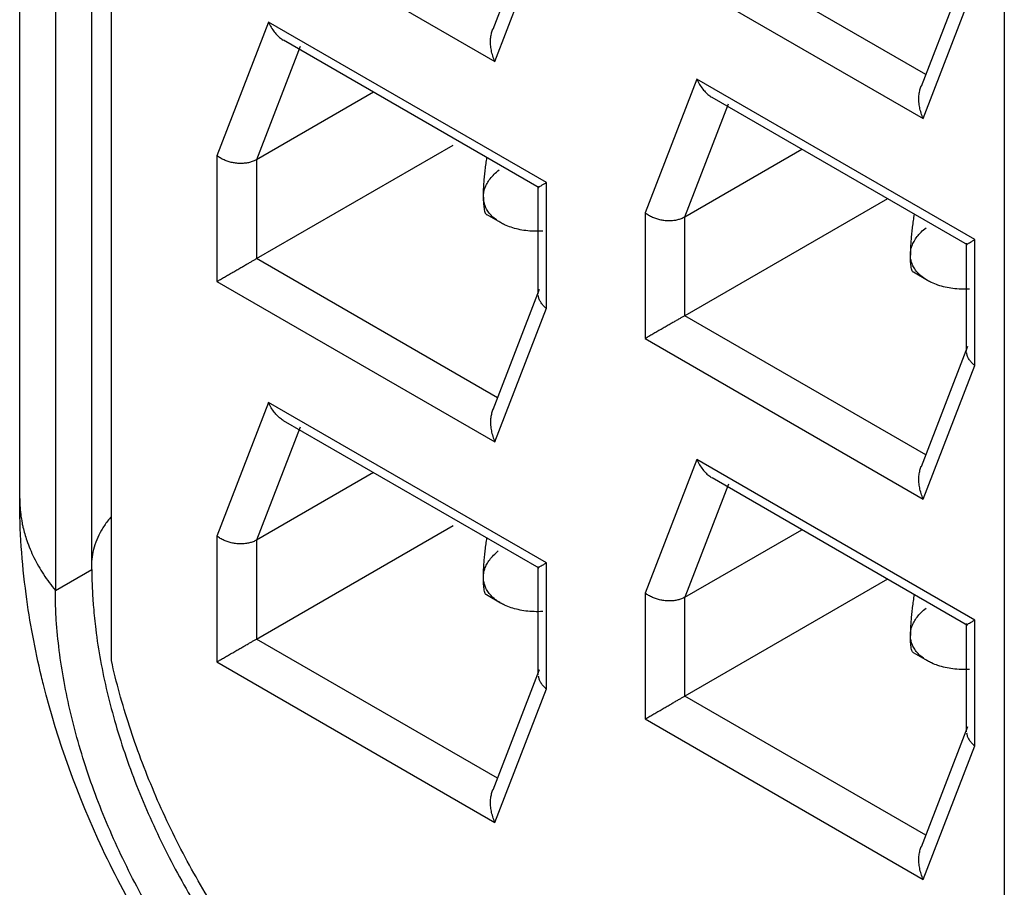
# Model space of a CAD drawing. Header units: inches. Extents: x 0 to 34, y 0 to 22.
# Tile 10 of 54: x 3.629 to 3.841, y 10.646 to 10.832. Entities that reach past the tile are written whole.
import ezdxf

# ---------------------------------------------------------------- set-up
doc = ezdxf.new("R2010")
doc.units = ezdxf.units.IN
doc.header["$LTSCALE"] = 1.87
doc.header["$MEASUREMENT"] = 0
doc.layers.get('0').update_dxf_attribs({"linetype": 'CONTINUOUS'})

msp = doc.modelspace()

# ---------------------------------------------------------------- linework, layer by layer
at = {"color": 7, "linetype": 'CONTINUOUS'}
for p, q in [((3.64895, 10.69489), (3.64895, 11.47221)), ((3.62925, 10.72968), (3.62925, 11.46241)), ((3.64474, 10.71448), (3.64474, 11.44721)), ((3.63691, 11.44269), (3.63691, 10.70995)), ((3.84056, 11.37595), (3.84056, 10.54152)), ((3.67158, 10.85792), (3.73124, 10.82348)), ((3.74072, 10.8562), (3.73077, 10.83038)), ((3.73124, 10.82348), (3.74229, 10.85216)), ((3.82369, 10.82072), (3.77199, 10.85057)), ((3.7635, 10.84567), (3.82316, 10.81123)), ((3.83264, 10.84395), (3.82269, 10.81813)), ((3.82316, 10.81123), (3.83421, 10.83991)), ((3.68263, 10.83195), (3.67158, 10.80327)), ((3.74229, 10.7975), (3.68263, 10.83195)), ((3.74075, 10.79636), (3.6859, 10.82803)), ((3.68942, 10.82668), (3.68007, 10.80241)), ((3.77456, 10.8197), (3.7635, 10.79102)), ((3.83421, 10.78525), (3.77456, 10.8197)), ((3.70518, 10.8169), (3.68007, 10.80241)), ((3.83267, 10.78411), (3.77783, 10.81578)), ((3.77199, 10.79015), (3.78134, 10.81442)), ((3.68007, 10.78118), (3.7223, 10.80556)), ((3.77199, 10.79015), (3.7971, 10.80465)), ((3.67158, 10.80327), (3.67158, 10.77628)), ((3.68007, 10.80241), (3.68007, 10.78118)), ((3.74053, 10.77352), (3.74053, 10.79674)), ((3.74229, 10.77051), (3.74229, 10.7975)), ((3.81548, 10.79404), (3.77199, 10.76892)), ((3.73247, 10.7889), (3.72942, 10.79066)), ((3.7635, 10.79102), (3.7635, 10.76403)), ((3.77199, 10.76892), (3.77199, 10.79015)), ((3.83421, 10.75826), (3.83421, 10.78525)), ((3.83246, 10.76127), (3.83246, 10.78448)), ((3.73177, 10.75133), (3.68007, 10.78118)), ((3.8241, 10.77648), (3.82105, 10.77824)), ((3.67158, 10.77628), (3.73124, 10.74183)), ((3.74072, 10.77455), (3.73077, 10.74874)), ((3.73124, 10.74183), (3.74229, 10.77051)), ((3.82369, 10.73907), (3.77199, 10.76892)), ((3.7635, 10.76403), (3.82316, 10.72958)), ((3.83264, 10.7623), (3.82269, 10.73648)), ((3.82316, 10.72958), (3.83421, 10.75826)), ((3.68263, 10.7503), (3.67158, 10.72162)), ((3.74229, 10.71586), (3.68263, 10.7503)), ((3.68942, 10.74503), (3.68007, 10.72076)), ((3.74075, 10.71472), (3.6859, 10.74639)), ((3.77456, 10.73805), (3.7635, 10.70937)), ((3.83421, 10.7036), (3.77456, 10.73805)), ((3.70518, 10.73526), (3.68007, 10.72076)), ((3.78134, 10.73278), (3.77199, 10.70851)), ((3.83267, 10.70246), (3.77783, 10.73413)), ((3.68007, 10.69953), (3.7223, 10.72392)), ((3.77199, 10.70851), (3.7971, 10.723)), ((3.67158, 10.72162), (3.67158, 10.69463)), ((3.68007, 10.72076), (3.68007, 10.69953)), ((3.74229, 10.68886), (3.74229, 10.71586)), ((3.63691, 10.70995), (3.64474, 10.71448)), ((3.74053, 10.69187), (3.74053, 10.71509)), ((3.81548, 10.71239), (3.77199, 10.68728)), ((3.73247, 10.70725), (3.72942, 10.70901)), ((3.7635, 10.70937), (3.7635, 10.68238)), ((3.77199, 10.68728), (3.77199, 10.70851)), ((3.83246, 10.67962), (3.83246, 10.70284)), ((3.83421, 10.67661), (3.83421, 10.7036)), ((3.73177, 10.66968), (3.68007, 10.69953)), ((3.8241, 10.69483), (3.82105, 10.69659)), ((3.67158, 10.69463), (3.73124, 10.66018)), ((3.74072, 10.69291), (3.73077, 10.66709)), ((3.73124, 10.66018), (3.74229, 10.68886)), ((3.82369, 10.65743), (3.77199, 10.68728)), ((3.7635, 10.68238), (3.82316, 10.64793)), ((3.83264, 10.68065), (3.82269, 10.65484)), ((3.82316, 10.64793), (3.83421, 10.67661))]:
    msp.add_line(p, q, dxfattribs=at)
for points, knots in [([(3.68263, 10.83195), (3.68281, 10.83156), (3.68319, 10.83083), (3.68386, 10.82984), (3.6846, 10.82902), (3.68527, 10.82845), (3.68568, 10.82817), (3.68582, 10.82808)], [0, 0, 0, 0, 0.250421, 0.486971, 0.704886, 0.90525, 1, 1, 1, 1]), ([(3.73124, 10.82348), (3.73106, 10.82387), (3.73076, 10.82466), (3.73046, 10.82586), (3.73031, 10.82702), (3.73029, 10.82813), (3.7304, 10.82915), (3.7306, 10.82994), (3.73077, 10.83038), (3.73082, 10.83052)], [0, 0, 0, 0, 0.177784, 0.349727, 0.511627, 0.66337, 0.806138, 0.938152, 1, 1, 1, 1]), ([(3.77456, 10.8197), (3.77473, 10.81931), (3.77511, 10.81858), (3.77579, 10.81759), (3.77653, 10.81676), (3.77719, 10.8162), (3.7776, 10.81592), (3.77774, 10.81583)], [0, 0, 0, 0, 0.250421, 0.486971, 0.704886, 0.90525, 1, 1, 1, 1]), ([(3.82316, 10.81123), (3.82299, 10.81162), (3.82269, 10.81241), (3.82238, 10.81361), (3.82223, 10.81477), (3.82221, 10.81587), (3.82233, 10.8169), (3.82252, 10.81769), (3.82269, 10.81813), (3.82275, 10.81827)], [0, 0, 0, 0, 0.177784, 0.349727, 0.511627, 0.66337, 0.806138, 0.938152, 1, 1, 1, 1]), ([(3.68007, 10.80241), (3.67984, 10.80227), (3.67935, 10.80204), (3.67855, 10.80179), (3.67768, 10.80164), (3.67677, 10.80158), (3.67583, 10.80163), (3.67489, 10.80177), (3.67398, 10.80201), (3.67311, 10.80234), (3.6723, 10.80276), (3.67181, 10.80309), (3.67158, 10.80327)], [0, 0, 0, 0, 0.087298, 0.180907, 0.27902, 0.380641, 0.485931, 0.59226, 0.697274, 0.801324, 0.902837, 1, 1, 1, 1]), ([(3.72916, 10.8002), (3.72921, 10.80067), (3.72933, 10.80155), (3.72946, 10.80243), (3.72952, 10.80285)], [0, 0, 0, 0, 0.529464, 1, 1, 1, 1]), ([(3.73021, 10.79831), (3.73047, 10.79865), (3.73108, 10.79933), (3.73176, 10.79992), (3.73213, 10.8002)], [0, 0, 0, 0, 0.480455, 1, 1, 1, 1]), ([(3.72877, 10.79436), (3.72877, 10.79469), (3.72878, 10.79539), (3.72883, 10.79647), (3.7289, 10.79764), (3.72897, 10.79845), (3.72901, 10.79887)], [0, 0, 0, 0, 0.219896, 0.460701, 0.720308, 1, 1, 1, 1]), ([(3.72877, 10.79436), (3.72877, 10.79468), (3.72882, 10.79534), (3.72908, 10.79634), (3.72954, 10.79735), (3.72997, 10.79799), (3.73021, 10.79831)], [0, 0, 0, 0, 0.223068, 0.462638, 0.719737, 1, 1, 1, 1]), ([(3.74055, 10.7965), (3.74054, 10.79649), (3.74052, 10.79648), (3.74067, 10.79657), (3.74082, 10.79665), (3.7412, 10.79687), (3.74169, 10.79715), (3.74207, 10.79738), (3.74229, 10.7975)], [0, 0, 0, 0, 0.014492, 0.047931, 0.159499, 0.354306, 0.634758, 1, 1, 1, 1]), ([(3.72877, 10.79436), (3.72877, 10.79406), (3.72878, 10.79349), (3.72883, 10.79268), (3.7289, 10.79198), (3.72901, 10.79141), (3.72915, 10.79099), (3.72929, 10.79074), (3.7294, 10.79067), (3.72942, 10.79066)], [0, 0, 0, 0, 0.233885, 0.44786, 0.634062, 0.785775, 0.900622, 0.981807, 1, 1, 1, 1]), ([(3.73105, 10.78989), (3.73075, 10.79015), (3.73021, 10.79068), (3.72956, 10.79157), (3.7291, 10.79249), (3.72884, 10.79343), (3.72877, 10.79405), (3.72877, 10.79436)], [0, 0, 0, 0, 0.229327, 0.440113, 0.635501, 0.821379, 1, 1, 1, 1]), ([(3.73246, 10.7889), (3.73233, 10.78898), (3.73184, 10.78927), (3.73138, 10.78961), (3.73105, 10.78989)], [0, 0, 0, 0, 0.252898, 1, 1, 1, 1]), ([(3.7635, 10.79102), (3.76373, 10.79084), (3.76423, 10.7905), (3.76503, 10.79009), (3.7659, 10.78976), (3.76682, 10.78952), (3.76775, 10.78937), (3.76869, 10.78933), (3.7696, 10.78938), (3.77047, 10.78954), (3.77127, 10.78979), (3.77176, 10.79002), (3.77199, 10.79015)], [0, 0, 0, 0, 0.097124, 0.198532, 0.302405, 0.407517, 0.513959, 0.619104, 0.720576, 0.818957, 0.912698, 1, 1, 1, 1]), ([(3.82099, 10.78933), (3.82092, 10.78887), (3.82081, 10.78796), (3.82066, 10.78662), (3.82054, 10.78533), (3.82046, 10.78411), (3.82041, 10.78299), (3.8204, 10.78228), (3.8204, 10.78194)], [0, 0, 0, 0, 0.187377, 0.369476, 0.546013, 0.712757, 0.864934, 1, 1, 1, 1]), ([(3.8212, 10.79073), (3.8212, 10.79073), (3.82113, 10.79026), (3.82105, 10.78979), (3.82099, 10.78933)], [0, 0, 0, 0, 0.011676, 1, 1, 1, 1]), ([(3.74149, 10.78707), (3.74088, 10.78704), (3.73967, 10.78702), (3.73791, 10.78716), (3.73625, 10.78744), (3.73472, 10.78787), (3.73376, 10.78825), (3.73331, 10.78846)], [0, 0, 0, 0, 0.219489, 0.430643, 0.631403, 0.821341, 1, 1, 1, 1]), ([(3.82184, 10.78589), (3.8221, 10.78623), (3.82271, 10.78691), (3.82339, 10.7875), (3.82377, 10.78778)], [0, 0, 0, 0, 0.480455, 1, 1, 1, 1]), ([(3.8204, 10.78194), (3.8204, 10.78226), (3.82045, 10.78292), (3.82072, 10.78392), (3.82118, 10.78493), (3.8216, 10.78557), (3.82184, 10.78589)], [0, 0, 0, 0, 0.223068, 0.462638, 0.719737, 1, 1, 1, 1]), ([(3.83247, 10.78424), (3.83246, 10.78424), (3.83245, 10.78423), (3.83259, 10.78431), (3.83275, 10.7844), (3.83312, 10.78462), (3.83361, 10.7849), (3.834, 10.78512), (3.83421, 10.78525)], [0, 0, 0, 0, 0.014492, 0.047931, 0.159499, 0.354306, 0.634758, 1, 1, 1, 1]), ([(3.67158, 10.77628), (3.67184, 10.77643), (3.67238, 10.77674), (3.67321, 10.77722), (3.67408, 10.77772), (3.67497, 10.77824), (3.67585, 10.77874), (3.6767, 10.77923), (3.6775, 10.77969), (3.67823, 10.78012), (3.6789, 10.7805), (3.6795, 10.78085), (3.67988, 10.78107), (3.68007, 10.78118)], [0, 0, 0, 0, 0.090852, 0.190226, 0.294503, 0.400342, 0.504809, 0.605355, 0.699709, 0.786291, 0.864711, 0.936101, 1, 1, 1, 1]), ([(3.82268, 10.77747), (3.82238, 10.77773), (3.82184, 10.77826), (3.82119, 10.77915), (3.82073, 10.78007), (3.82047, 10.78101), (3.82041, 10.78163), (3.8204, 10.78194)], [0, 0, 0, 0, 0.229327, 0.440113, 0.635501, 0.821379, 1, 1, 1, 1]), ([(3.82106, 10.77824), (3.82103, 10.77825), (3.82092, 10.77833), (3.82079, 10.77857), (3.82064, 10.779), (3.82054, 10.77957), (3.82046, 10.78027), (3.82043, 10.78078), (3.82042, 10.78105)], [0, 0, 0, 0, 0.024939, 0.131379, 0.281416, 0.479078, 0.721459, 1, 1, 1, 1]), ([(3.82409, 10.77648), (3.82397, 10.77656), (3.82347, 10.77685), (3.82301, 10.77719), (3.82268, 10.77747)], [0, 0, 0, 0, 0.252898, 1, 1, 1, 1]), ([(3.83312, 10.77465), (3.83251, 10.77462), (3.8313, 10.7746), (3.82955, 10.77474), (3.82789, 10.77502), (3.82635, 10.77545), (3.82539, 10.77583), (3.82494, 10.77604)], [0, 0, 0, 0, 0.219489, 0.430643, 0.631403, 0.821341, 1, 1, 1, 1]), ([(3.74229, 10.77051), (3.74207, 10.77068), (3.74167, 10.77104), (3.74118, 10.77164), (3.74081, 10.77227), (3.74062, 10.77282), (3.74056, 10.77315), (3.74055, 10.77326)], [0, 0, 0, 0, 0.24787, 0.480943, 0.697994, 0.901292, 1, 1, 1, 1]), ([(3.77199, 10.76892), (3.77181, 10.76882), (3.77143, 10.7686), (3.77082, 10.76825), (3.77015, 10.76786), (3.76942, 10.76744), (3.76862, 10.76698), (3.76778, 10.76649), (3.7669, 10.76599), (3.76601, 10.76547), (3.76513, 10.76497), (3.7643, 10.76448), (3.76376, 10.76417), (3.7635, 10.76403)], [0, 0, 0, 0, 0.063887, 0.135264, 0.213678, 0.300256, 0.394598, 0.495122, 0.599572, 0.705407, 0.809697, 0.9091, 1, 1, 1, 1]), ([(3.83421, 10.75826), (3.834, 10.75843), (3.8336, 10.75879), (3.8331, 10.75938), (3.83273, 10.76002), (3.83254, 10.76056), (3.83249, 10.7609), (3.83248, 10.76101)], [0, 0, 0, 0, 0.24787, 0.480943, 0.697994, 0.901292, 1, 1, 1, 1]), ([(3.68581, 10.74644), (3.68568, 10.74652), (3.68526, 10.7468), (3.6846, 10.74737), (3.68386, 10.7482), (3.68319, 10.74918), (3.68281, 10.74992), (3.68263, 10.7503)], [0, 0, 0, 0, 0.094788, 0.295283, 0.51318, 0.749667, 1, 1, 1, 1]), ([(3.73082, 10.74887), (3.73076, 10.74873), (3.7306, 10.74829), (3.7304, 10.7475), (3.73029, 10.74648), (3.73031, 10.74537), (3.73046, 10.74421), (3.73076, 10.74301), (3.73106, 10.74222), (3.73124, 10.74183)], [0, 0, 0, 0, 0.061905, 0.19396, 0.336781, 0.488592, 0.650446, 0.822311, 1, 1, 1, 1]), ([(3.77456, 10.73805), (3.77473, 10.73766), (3.77511, 10.73693), (3.77579, 10.73595), (3.77653, 10.73512), (3.77719, 10.73455), (3.7776, 10.73427), (3.77774, 10.73419)], [0, 0, 0, 0, 0.250421, 0.486971, 0.704886, 0.90525, 1, 1, 1, 1]), ([(3.82316, 10.72958), (3.82299, 10.72997), (3.82269, 10.73076), (3.82238, 10.73196), (3.82223, 10.73312), (3.82221, 10.73423), (3.82233, 10.73525), (3.82252, 10.73604), (3.82269, 10.73648), (3.82275, 10.73662)], [0, 0, 0, 0, 0.177784, 0.349727, 0.511627, 0.66337, 0.806138, 0.938152, 1, 1, 1, 1]), ([(3.62925, 10.72968), (3.62925, 10.72918), (3.6293, 10.72741), (3.62957, 10.72537), (3.62989, 10.72385), (3.62996, 10.72357)], [0, 0, 0, 0, 0.242805, 0.859241, 1, 1, 1, 1]), ([(3.64893, 10.72583), (3.64865, 10.72551), (3.64788, 10.72456), (3.64676, 10.72292), (3.64574, 10.72086), (3.64505, 10.71875), (3.6448, 10.71727), (3.64474, 10.71651), (3.64474, 10.71646)], [0, 0, 0, 0, 0.121316, 0.350441, 0.569236, 0.780048, 0.98578, 1, 1, 1, 1]), ([(3.62996, 10.72357), (3.63018, 10.72259), (3.63083, 10.72035), (3.63227, 10.71693), (3.63433, 10.71333), (3.63601, 10.71106), (3.63692, 10.70995)], [0, 0, 0, 0, 0.194407, 0.452372, 0.720174, 1, 1, 1, 1]), ([(3.68007, 10.72076), (3.67984, 10.72063), (3.67935, 10.72039), (3.67855, 10.72015), (3.67768, 10.71999), (3.67677, 10.71993), (3.67583, 10.71998), (3.67489, 10.72012), (3.67398, 10.72036), (3.67311, 10.72069), (3.6723, 10.72111), (3.67181, 10.72144), (3.67158, 10.72162)], [0, 0, 0, 0, 0.087298, 0.180907, 0.27902, 0.380641, 0.485931, 0.59226, 0.697274, 0.801324, 0.902837, 1, 1, 1, 1]), ([(3.72916, 10.71856), (3.72921, 10.71902), (3.72933, 10.71991), (3.72946, 10.72079), (3.72952, 10.7212)], [0, 0, 0, 0, 0.529464, 1, 1, 1, 1]), ([(3.73013, 10.71655), (3.73038, 10.71689), (3.73095, 10.71755), (3.73161, 10.71814), (3.73197, 10.71843)], [0, 0, 0, 0, 0.47706, 1, 1, 1, 1]), ([(3.72877, 10.71272), (3.72877, 10.71305), (3.72878, 10.71374), (3.72883, 10.71482), (3.7289, 10.71599), (3.72897, 10.7168), (3.72901, 10.71722)], [0, 0, 0, 0, 0.219896, 0.460701, 0.720308, 1, 1, 1, 1]), ([(3.72877, 10.71272), (3.72877, 10.71303), (3.72882, 10.71368), (3.72907, 10.71465), (3.7295, 10.71562), (3.7299, 10.71624), (3.73013, 10.71655)], [0, 0, 0, 0, 0.228429, 0.468231, 0.722938, 1, 1, 1, 1]), ([(3.74229, 10.71586), (3.74207, 10.71573), (3.74169, 10.71551), (3.7412, 10.71523), (3.74082, 10.71501), (3.74068, 10.71492), (3.74056, 10.71486), (3.74055, 10.71485)], [0, 0, 0, 0, 0.37548, 0.663909, 0.864315, 0.979134, 1, 1, 1, 1]), ([(3.73105, 10.70825), (3.73075, 10.7085), (3.73021, 10.70904), (3.72956, 10.70993), (3.7291, 10.71085), (3.72884, 10.71178), (3.72877, 10.71241), (3.72877, 10.71272)], [0, 0, 0, 0, 0.229327, 0.440113, 0.635501, 0.821379, 1, 1, 1, 1]), ([(3.72942, 10.70901), (3.7294, 10.70902), (3.72929, 10.7091), (3.72915, 10.70935), (3.72901, 10.70977), (3.7289, 10.71034), (3.72883, 10.71104), (3.7288, 10.71155), (3.72879, 10.71182)], [0, 0, 0, 0, 0.024939, 0.131379, 0.281416, 0.479078, 0.721459, 1, 1, 1, 1]), ([(3.77199, 10.70851), (3.77176, 10.70838), (3.77127, 10.70814), (3.77047, 10.70789), (3.76961, 10.70774), (3.76869, 10.70768), (3.76776, 10.70773), (3.76682, 10.70787), (3.7659, 10.70811), (3.76503, 10.70844), (3.76423, 10.70886), (3.76373, 10.70919), (3.7635, 10.70937)], [0, 0, 0, 0, 0.087298, 0.180907, 0.27902, 0.380641, 0.485931, 0.59226, 0.697274, 0.801324, 0.902837, 1, 1, 1, 1]), ([(3.8212, 10.70909), (3.8212, 10.70908), (3.82113, 10.70861), (3.82105, 10.70814), (3.82099, 10.70768)], [0, 0, 0, 0, 0.011676, 1, 1, 1, 1]), ([(3.73246, 10.70726), (3.73233, 10.70733), (3.73184, 10.70763), (3.73138, 10.70797), (3.73105, 10.70825)], [0, 0, 0, 0, 0.252898, 1, 1, 1, 1]), ([(3.82099, 10.70768), (3.82092, 10.70722), (3.82081, 10.70631), (3.82066, 10.70497), (3.82054, 10.70368), (3.82046, 10.70246), (3.82041, 10.70134), (3.8204, 10.70063), (3.8204, 10.7003)], [0, 0, 0, 0, 0.187377, 0.369476, 0.546013, 0.712757, 0.864934, 1, 1, 1, 1]), ([(3.63774, 10.69708), (3.63747, 10.69925), (3.63718, 10.70226), (3.63702, 10.70528), (3.63699, 10.70611)], [0, 0, 0, 0, 0.724981, 1, 1, 1, 1]), ([(3.64508, 10.70637), (3.64521, 10.70478), (3.64561, 10.70094), (3.64655, 10.69482), (3.6475, 10.69033), (3.64804, 10.68807)], [0, 0, 0, 0, 0.258611, 0.62401, 1, 1, 1, 1]), ([(3.74149, 10.70543), (3.74088, 10.70539), (3.73967, 10.70538), (3.73791, 10.70551), (3.73625, 10.7058), (3.73472, 10.70622), (3.73376, 10.7066), (3.73331, 10.70681)], [0, 0, 0, 0, 0.219489, 0.430643, 0.631403, 0.821341, 1, 1, 1, 1]), ([(3.82184, 10.70424), (3.8221, 10.70458), (3.82271, 10.70526), (3.82339, 10.70585), (3.82377, 10.70614)], [0, 0, 0, 0, 0.480455, 1, 1, 1, 1]), ([(3.8204, 10.7003), (3.8204, 10.70061), (3.82045, 10.70127), (3.82072, 10.70227), (3.82118, 10.70328), (3.8216, 10.70392), (3.82184, 10.70424)], [0, 0, 0, 0, 0.223068, 0.462638, 0.719737, 1, 1, 1, 1]), ([(3.83247, 10.7026), (3.83246, 10.70259), (3.83245, 10.70258), (3.83259, 10.70267), (3.83275, 10.70275), (3.83312, 10.70297), (3.83361, 10.70325), (3.834, 10.70348), (3.83421, 10.7036)], [0, 0, 0, 0, 0.014492, 0.047931, 0.159499, 0.354306, 0.634758, 1, 1, 1, 1]), ([(3.67158, 10.69463), (3.67184, 10.69478), (3.67238, 10.69509), (3.67321, 10.69557), (3.67408, 10.69608), (3.67497, 10.69659), (3.67585, 10.6971), (3.6767, 10.69759), (3.6775, 10.69805), (3.67823, 10.69847), (3.6789, 10.69886), (3.6795, 10.6992), (3.67988, 10.69943), (3.68007, 10.69953)], [0, 0, 0, 0, 0.090852, 0.190226, 0.294503, 0.400342, 0.504809, 0.605355, 0.699709, 0.786291, 0.864711, 0.936101, 1, 1, 1, 1]), ([(3.82268, 10.69583), (3.82238, 10.69608), (3.82184, 10.69662), (3.82119, 10.69751), (3.82073, 10.69843), (3.82047, 10.69936), (3.82041, 10.69999), (3.8204, 10.7003)], [0, 0, 0, 0, 0.229327, 0.440113, 0.635501, 0.821379, 1, 1, 1, 1]), ([(3.82106, 10.69659), (3.82103, 10.6966), (3.82092, 10.69668), (3.82079, 10.69693), (3.82064, 10.69735), (3.82054, 10.69792), (3.82046, 10.69862), (3.82043, 10.69913), (3.82042, 10.6994)], [0, 0, 0, 0, 0.024939, 0.131379, 0.281416, 0.479078, 0.721459, 1, 1, 1, 1]), ([(3.70162, 10.6051), (3.69984, 10.60668), (3.69632, 10.60997), (3.69122, 10.6152), (3.68627, 10.62079), (3.68149, 10.62669), (3.67692, 10.63287), (3.67259, 10.63928), (3.66851, 10.6459), (3.66472, 10.65269), (3.66123, 10.65961), (3.65806, 10.66663), (3.65523, 10.67371), (3.65275, 10.68079), (3.65064, 10.68784), (3.64947, 10.69255), (3.64895, 10.69489)], [0, 0, 0, 0, 0.067437, 0.136697, 0.207384, 0.279327, 0.352133, 0.425476, 0.499019, 0.572597, 0.64605, 0.719058, 0.791292, 0.862347, 0.93205, 1, 1, 1, 1]), ([(3.82409, 10.69484), (3.82397, 10.69491), (3.82347, 10.69521), (3.82301, 10.69555), (3.82268, 10.69583)], [0, 0, 0, 0, 0.252898, 1, 1, 1, 1]), ([(3.83312, 10.69301), (3.83251, 10.69297), (3.8313, 10.69296), (3.82955, 10.69309), (3.82789, 10.69338), (3.82635, 10.6938), (3.82539, 10.69418), (3.82494, 10.69439)], [0, 0, 0, 0, 0.219489, 0.430643, 0.631403, 0.821341, 1, 1, 1, 1]), ([(3.6888, 10.60192), (3.68704, 10.60348), (3.68357, 10.60673), (3.67857, 10.61191), (3.67373, 10.61744), (3.66909, 10.62327), (3.66467, 10.62937), (3.66051, 10.63571), (3.65661, 10.64225), (3.65302, 10.64896), (3.64974, 10.65578), (3.6468, 10.66268), (3.64421, 10.66963), (3.64199, 10.67658), (3.64016, 10.68348), (3.63919, 10.68809), (3.63877, 10.69038)], [0, 0, 0, 0, 0.068175, 0.137936, 0.209006, 0.281178, 0.354125, 0.427642, 0.50133, 0.575019, 0.648299, 0.721016, 0.792752, 0.863376, 0.932514, 1, 1, 1, 1]), ([(3.74055, 10.69161), (3.74056, 10.6915), (3.74062, 10.69117), (3.74081, 10.69062), (3.74117, 10.68999), (3.74167, 10.68939), (3.74207, 10.68903), (3.74229, 10.68886)], [0, 0, 0, 0, 0.09855, 0.301565, 0.518882, 0.752109, 1, 1, 1, 1]), ([(3.68568, 10.59903), (3.67899, 10.60576), (3.66426, 10.62308), (3.64622, 10.65339), (3.63741, 10.6776), (3.63436, 10.68974)], [0, 0, 0, 0, 0.269965, 0.644216, 1, 1, 1, 1]), ([(3.64804, 10.68807), (3.64859, 10.68575), (3.64982, 10.6811), (3.65204, 10.67415), (3.65463, 10.66721), (3.65757, 10.6603), (3.66085, 10.65348), (3.66444, 10.64678), (3.66834, 10.64023), (3.6725, 10.63389), (3.67692, 10.62779), (3.68156, 10.62196), (3.6864, 10.61643), (3.6914, 10.61125), (3.69487, 10.608), (3.69663, 10.60644)], [0, 0, 0, 0, 0.074135, 0.149856, 0.226784, 0.304751, 0.383334, 0.462358, 0.541378, 0.620221, 0.698438, 0.775852, 0.852063, 0.926887, 1, 1, 1, 1]), ([(3.7635, 10.68238), (3.76376, 10.68253), (3.7643, 10.68284), (3.76513, 10.68332), (3.76601, 10.68382), (3.7669, 10.68434), (3.76778, 10.68485), (3.76862, 10.68533), (3.76942, 10.68579), (3.77015, 10.68622), (3.77082, 10.6866), (3.77143, 10.68695), (3.77181, 10.68717), (3.77199, 10.68728)], [0, 0, 0, 0, 0.090852, 0.190226, 0.294503, 0.400342, 0.504809, 0.605355, 0.699709, 0.786291, 0.864711, 0.936101, 1, 1, 1, 1]), ([(3.83248, 10.67936), (3.83249, 10.67925), (3.83254, 10.67892), (3.83273, 10.67837), (3.8331, 10.67774), (3.8336, 10.67714), (3.834, 10.67678), (3.83421, 10.67661)], [0, 0, 0, 0, 0.09855, 0.301565, 0.518882, 0.752109, 1, 1, 1, 1]), ([(3.73124, 10.66018), (3.73106, 10.66058), (3.73076, 10.66137), (3.73046, 10.66257), (3.73031, 10.66373), (3.73029, 10.66483), (3.7304, 10.66586), (3.7306, 10.66665), (3.73077, 10.66709), (3.73082, 10.66722)], [0, 0, 0, 0, 0.177784, 0.349727, 0.511627, 0.66337, 0.806138, 0.938152, 1, 1, 1, 1]), ([(3.82316, 10.64793), (3.82299, 10.64832), (3.82269, 10.64911), (3.82238, 10.65031), (3.82223, 10.65148), (3.82221, 10.65258), (3.82233, 10.65361), (3.82252, 10.6544), (3.82269, 10.65483), (3.82275, 10.65497)], [0, 0, 0, 0, 0.177784, 0.349727, 0.511627, 0.66337, 0.806138, 0.938152, 1, 1, 1, 1])]:
    msp.add_open_spline(points, degree=3, knots=knots, dxfattribs=at)
for points in [[(3.72901, 10.79887), (3.72906, 10.79931), (3.7291, 10.79976), (3.72916, 10.8002)], [(3.73331, 10.78846), (3.73302, 10.7886), (3.73274, 10.78874), (3.73246, 10.7889)], [(3.82042, 10.78105), (3.82041, 10.78135), (3.8204, 10.78164), (3.8204, 10.78194)], [(3.82494, 10.77604), (3.82465, 10.77618), (3.82437, 10.77632), (3.82409, 10.77648)], [(3.63063, 10.70917), (3.62973, 10.71597), (3.62925, 10.72283), (3.62925, 10.72968)], [(3.72901, 10.71722), (3.72906, 10.71767), (3.7291, 10.71811), (3.72916, 10.71856)], [(3.64474, 10.71448), (3.64474, 10.71236), (3.64482, 10.71025), (3.64495, 10.70814)], [(3.72879, 10.71182), (3.72878, 10.71212), (3.72877, 10.71242), (3.72877, 10.71272)], [(3.63393, 10.69149), (3.63253, 10.69732), (3.63142, 10.70322), (3.63063, 10.70917)], [(3.63699, 10.70611), (3.63694, 10.70739), (3.63691, 10.70867), (3.63691, 10.70995)], [(3.64495, 10.70814), (3.64499, 10.70755), (3.64503, 10.70696), (3.64508, 10.70637)], [(3.73331, 10.70681), (3.73302, 10.70695), (3.73274, 10.7071), (3.73246, 10.70726)], [(3.82042, 10.6994), (3.82041, 10.6997), (3.8204, 10.7), (3.8204, 10.7003)], [(3.63877, 10.69038), (3.63837, 10.6926), (3.63802, 10.69483), (3.63774, 10.69708)], [(3.82494, 10.69439), (3.82465, 10.69453), (3.82437, 10.69468), (3.82409, 10.69484)], [(3.63436, 10.68974), (3.63422, 10.69032), (3.63408, 10.6909), (3.63393, 10.69149)]]:
    msp.add_open_spline(points, degree=3, dxfattribs=at)

doc.saveas('drawing.dxf')
